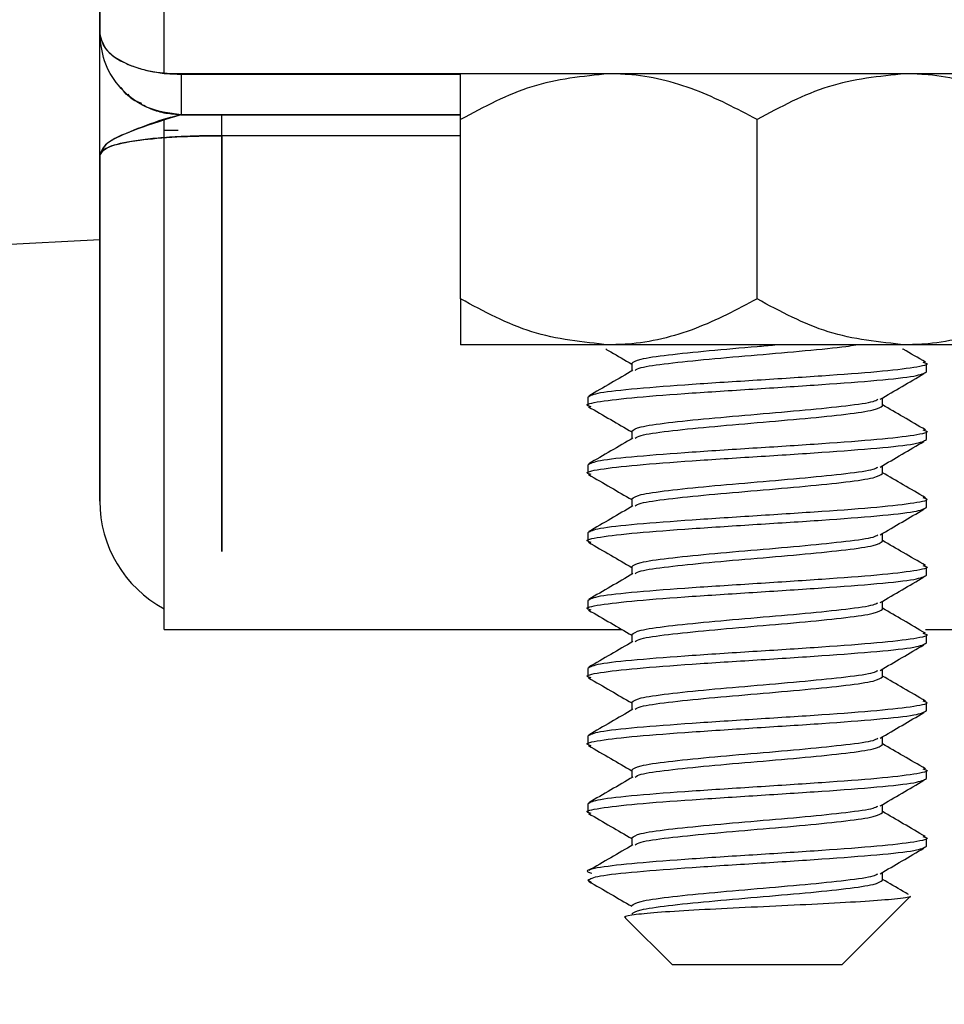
# Model space of a CAD drawing. Header units: inches. Extents: x 0.6 to 33.8, y 0 to 21.7.
# Tile 24 of 204: x 10.502 to 10.673, y 9.969 to 10.151. Entities that reach past the tile are written whole.
import ezdxf

# ---------------------------------------------------------------- set-up
doc = ezdxf.new("R2010")
doc.units = ezdxf.units.IN
doc.header["$MEASUREMENT"] = 0
doc.layers.add('FORMAT', color=7, linetype='Continuous')
doc.styles.add('SLDTEXTSTYLE3', font='TXT', dxfattribs={"width": 0.75})
doc.dimstyles.new('SLDDIMSTYLE0', dxfattribs={"dimtxt": 0.125, "dimasz": 0.13, "dimexe": 0, "dimexo": 0.0625, "dimgap": 0.03125, "dimtad": 0, "dimtih": 1, "dimtoh": 1, "dimdec": 1, "dimlfac": 4, "dimrnd": 1e-09, "dimzin": 12, "dimdsep": 46, "dimtxsty": 'SLDTEXTSTYLE3', "dimsah": 1, "dimcen": 0.09, "dimadec": 0, "dimazin": 3, "dimtfac": 1, "dimtdec": 1, "dimtofl": 0, "dimtmove": 0, "dimatfit": 3, "dimfxl": 0, "dimfrac": 2, "dimtolj": 1, "dimtzin": 12, "dimarcsym": 0})

# ---------------------------------------------------------------- blocks, each defined once
blk = doc.blocks.new('_D_1')
at = {"layer": 'FORMAT'}
for p, q in [((6.141746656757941, 17.34011023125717), (2.548179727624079, 17.34011023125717)), ((2.673179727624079, 17.34011023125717), (2.673179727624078, 11.07473321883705)), ((2.488457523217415, 11.04934259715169), (2.450371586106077, 11.04934259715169)), ((2.450371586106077, 11.04934259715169), (2.450371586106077, 10.85090509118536)), ((2.857901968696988, 11.04934259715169), (2.895987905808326, 11.04934259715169)), ((2.895987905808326, 11.04934259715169), (2.895987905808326, 10.85090509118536)), ((2.450371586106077, 10.85090509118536), (2.488457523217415, 10.85090509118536)), ((2.895987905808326, 10.85090509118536), (2.857901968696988, 10.85090509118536)), ((2.673179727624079, 4.398505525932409), (2.673179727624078, 10.66388253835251)), ((13.15451175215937, 4.398505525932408), (2.548179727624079, 4.398505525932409))]:
    blk.add_line(p, q, dxfattribs=at)
for points in [[(2.673179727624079, 17.34011023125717), (2.653179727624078, 17.21011023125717), (2.693179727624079, 17.21011023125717)], [(2.673179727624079, 4.398505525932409), (2.693179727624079, 4.528505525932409), (2.653179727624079, 4.528505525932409)]]:
    blk.add_solid(points, dxfattribs=at)
at = {"layer": 'FORMAT', "char_height": 0.125, "attachment_point": 1, "style": 'SLDTEXTSTYLE3'}
for s, insert in [('1315', (2.488457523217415, 11.0120385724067)), ('51.8', (2.511547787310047, 10.82501599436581))]:
    blk.add_mtext(s, dxfattribs=dict(at, insert=insert))

msp = doc.modelspace()

# ---------------------------------------------------------------- linework, layer by layer
at = {"color": 7, "linetype": 'Continuous'}
for p, q in [((10.51701926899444, 10.28090920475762), (10.51701926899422, 10.14840920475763)), ((10.51701926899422, 10.14840920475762), (10.51701926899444, 10.28090920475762)), ((10.52889426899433, 10.14098360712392), (10.52889426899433, 10.15348360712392)), ((10.74764426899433, 10.14098360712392), (10.52889426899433, 10.14098360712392)), ((10.53201926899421, 10.1409092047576), (10.53201926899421, 10.14098360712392)), ((10.53201926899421, 10.14098360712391), (10.53201926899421, 10.1409092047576)), ((10.53201926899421, 10.1409092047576), (10.5320192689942, 10.1334092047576)), ((10.58358176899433, 10.14090920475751), (10.53201926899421, 10.1409092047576)), ((10.53201926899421, 10.1409092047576), (10.58358176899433, 10.14090920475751)), ((10.52889426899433, 10.13055560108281), (10.52889426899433, 10.13241194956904)), ((10.5395192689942, 10.13340920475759), (10.53201926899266, 10.1334092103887)), ((10.58358176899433, 10.13340920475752), (10.5320192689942, 10.1334092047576)), ((10.5320192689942, 10.1334092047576), (10.58358176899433, 10.13340920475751)), ((10.53951926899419, 10.12955646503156), (10.5395192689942, 10.13340920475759)), ((10.58358176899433, 10.09944379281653), (10.58358176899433, 10.1325234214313)), ((10.63826926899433, 10.09944379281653), (10.63826926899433, 10.1325234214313)), ((10.52889426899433, 10.03849586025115), (10.52889426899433, 10.13055560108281)), ((10.52889426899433, 10.13055560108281), (10.53151330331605, 10.13055560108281)), ((10.58358176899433, 10.12955646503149), (10.53951926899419, 10.12955646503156)), ((10.53951926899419, 10.12955646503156), (10.53951926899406, 10.05284963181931)), ((10.58358176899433, 10.12955646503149), (10.53951926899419, 10.12955646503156)), ((10.53951926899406, 10.0528496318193), (10.53951926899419, 10.12955646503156)), ((10.51701926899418, 10.12590920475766), (10.51701926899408, 10.06215920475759)), ((10.48749170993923, 10.10885211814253), (10.51701926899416, 10.11039959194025)), ((10.61092551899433, 10.09098360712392), (10.58358176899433, 10.09098360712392)), ((10.66561301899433, 10.09098360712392), (10.61092551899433, 10.09098360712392)), ((10.69295676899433, 10.09098360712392), (10.66561301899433, 10.09098360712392)), ((10.61513825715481, 10.08757061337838), (10.61513825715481, 10.08614721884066)), ((10.66951926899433, 10.08600811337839), (10.66951926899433, 10.08757061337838)), ((10.60701926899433, 10.08132061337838), (10.60701926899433, 10.07975811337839)), ((10.66140028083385, 10.07975811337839), (10.66140028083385, 10.08119903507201)), ((10.61513825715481, 10.07507061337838), (10.61513825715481, 10.07364721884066)), ((10.66951926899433, 10.07350811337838), (10.66951926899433, 10.07507061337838)), ((10.60701926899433, 10.06882061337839), (10.60701926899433, 10.06725811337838)), ((10.66140028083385, 10.06725811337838), (10.66140028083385, 10.06869903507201)), ((10.61513825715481, 10.06257061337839), (10.61513825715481, 10.06114721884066)), ((10.66951926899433, 10.06100811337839), (10.66951926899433, 10.06257061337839)), ((10.60701926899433, 10.05632061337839), (10.60701926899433, 10.05475811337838)), ((10.66140028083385, 10.05475811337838), (10.66140028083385, 10.05619903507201)), ((10.61513825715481, 10.05007061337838), (10.61513825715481, 10.04864721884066)), ((10.66951926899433, 10.04850811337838), (10.66951926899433, 10.05007061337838)), ((10.60701926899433, 10.04382061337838), (10.60701926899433, 10.04225811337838)), ((10.66140028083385, 10.04225811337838), (10.66140028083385, 10.04369903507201)), ((10.52889426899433, 10.03849586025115), (10.61331180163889, 10.03849586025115)), ((10.66930143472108, 10.03849586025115), (10.74764426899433, 10.03849586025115)), ((10.61513825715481, 10.03757061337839), (10.61513825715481, 10.03614721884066)), ((10.66951926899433, 10.03600811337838), (10.66951926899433, 10.03757061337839)), ((10.60701926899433, 10.03132061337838), (10.60701926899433, 10.02975811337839)), ((10.66140028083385, 10.02975811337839), (10.66140028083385, 10.03119903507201)), ((10.61513825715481, 10.02507061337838), (10.61513825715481, 10.02364721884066)), ((10.66951926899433, 10.02350811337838), (10.66951926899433, 10.02507061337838)), ((10.60701926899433, 10.01882061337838), (10.60701926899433, 10.01725811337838)), ((10.66140028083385, 10.01725811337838), (10.66140028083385, 10.01869903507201)), ((10.61513825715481, 10.01257061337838), (10.61513825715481, 10.01114721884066)), ((10.66951926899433, 10.01100811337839), (10.66951926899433, 10.01257061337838)), ((10.60701926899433, 10.00632061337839), (10.60701926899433, 10.00475811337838)), ((10.66140028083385, 10.00475811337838), (10.66140028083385, 10.00619903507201)), ((10.61513825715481, 10.00007061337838), (10.61513825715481, 9.998647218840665)), ((10.66951926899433, 9.998508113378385), (10.66951926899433, 10.00007061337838)), ((10.66140028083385, 9.992258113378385), (10.66140028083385, 9.993699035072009)), ((10.60771686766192, 9.991788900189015), (10.60701926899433, 9.992258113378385)), ((10.65389426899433, 9.976633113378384), (10.66648784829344, 9.989226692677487)), ((10.61401222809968, 9.985265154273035), (10.62264426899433, 9.976633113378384)), ((10.63826926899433, 9.976633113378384), (10.62264426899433, 9.976633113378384)), ((10.65389426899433, 9.976633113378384), (10.63826926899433, 9.976633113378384))]:
    msp.add_line(p, q, dxfattribs=at)
msp.add_arc((10.53951926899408, 10.06215920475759), 0.02250000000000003, 179.9999999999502, 241.821357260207, dxfattribs=at)
for points, knots in [([(10.015818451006, 10.18340920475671), (10.01934404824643, 10.17772164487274), (10.05403775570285, 10.12175310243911), (10.12086191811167, 10.01687945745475), (10.22238761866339, 9.872889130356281), (10.33639632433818, 9.735776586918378), (10.4604591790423, 9.604673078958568), (10.59279146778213, 9.477992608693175), (10.71771056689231, 9.365569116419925), (10.817606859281, 9.277903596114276), (10.87135451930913, 9.23032826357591), (10.8907505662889, 9.213159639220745)], [0, 0, 0, 0, 0.01528635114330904, 0.1504256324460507, 0.2850071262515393, 0.4184212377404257, 0.5575859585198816, 0.69681752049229, 0.8362366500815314, 0.9409023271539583, 1, 1, 1, 1]), ([(10.5320192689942, 10.1334092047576), (10.52980544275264, 10.13370344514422), (10.52528875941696, 10.13430375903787), (10.52040201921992, 10.13837996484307), (10.5175461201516, 10.14327991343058), (10.51719617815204, 10.14668686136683), (10.51701926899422, 10.14840920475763)], [0, 0, 0, 0, 0.2653977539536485, 0.5414686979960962, 0.7681947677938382, 1, 1, 1, 1]), ([(10.51701926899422, 10.14840920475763), (10.51729830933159, 10.14731576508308), (10.51784691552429, 10.14516601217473), (10.52177836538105, 10.14268681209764), (10.52676374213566, 10.14118074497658), (10.53028299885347, 10.14099891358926), (10.53201926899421, 10.1409092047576)], [0, 0, 0, 0, 0.2935361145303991, 0.5771055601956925, 0.7913596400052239, 1, 1, 1, 1]), ([(10.51701926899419, 10.12590920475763), (10.5170192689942, 10.13171700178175), (10.51701926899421, 10.13980703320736), (10.51701926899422, 10.14736959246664), (10.51701926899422, 10.14806259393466), (10.51701926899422, 10.14840920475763)], [0, 0, 0, 0, 0.5598569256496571, 0.7798585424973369, 1, 1, 1, 1]), ([(10.51701926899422, 10.14840920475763), (10.51722155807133, 10.14747165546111), (10.51763685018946, 10.14554690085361), (10.52051851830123, 10.14340621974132), (10.52371579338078, 10.14210004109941), (10.52639449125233, 10.14140804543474), (10.52918554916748, 10.14098727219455), (10.53108113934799, 10.1409350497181), (10.53201926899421, 10.1409092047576)], [0, 0, 0, 0, 0.2517259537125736, 0.5167842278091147, 0.6485134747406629, 0.7718251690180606, 0.887076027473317, 1, 1, 1, 1]), ([(10.51701926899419, 10.12590918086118), (10.5170192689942, 10.13123480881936), (10.51701926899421, 10.1387905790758), (10.51701926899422, 10.14383908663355), (10.51701926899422, 10.14532919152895)], [0, 0, 0, 0, 0.7048424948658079, 1, 1, 1, 1]), ([(10.53201926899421, 10.1409092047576), (10.53201926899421, 10.13980745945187), (10.5320192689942, 10.13760800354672), (10.5320192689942, 10.13514732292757), (10.5320192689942, 10.13368798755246), (10.5320192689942, 10.13350211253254), (10.5320192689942, 10.1334092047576)], [0, 0, 0, 0, 0.2801398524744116, 0.5592538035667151, 0.7796974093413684, 1, 1, 1, 1]), ([(10.61092551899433, 10.14098360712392), (10.60611468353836, 10.14049447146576), (10.596569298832, 10.13952395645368), (10.58788781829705, 10.13484446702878), (10.58358176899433, 10.1325234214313)], [0, 0, 0, 0, 0.5039959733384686, 1, 1, 1, 1]), ([(10.58358176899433, 10.1325234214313), (10.58358176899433, 10.13336813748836), (10.58358176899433, 10.13776371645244), (10.58358176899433, 10.14084693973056), (10.58358176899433, 10.1409724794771), (10.58358176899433, 10.14098360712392)], [0, 0, 0, 0, 0.1781750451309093, 0.927154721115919, 1, 1, 1, 1]), ([(10.63826926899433, 10.1325234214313), (10.6345253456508, 10.13449963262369), (10.62690949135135, 10.13851962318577), (10.61746737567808, 10.14080936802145), (10.61207071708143, 10.14095310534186), (10.61092551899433, 10.14098360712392)], [0, 0, 0, 0, 0.432382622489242, 0.8795487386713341, 1, 1, 1, 1]), ([(10.66561301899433, 10.14098360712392), (10.66080218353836, 10.14049447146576), (10.65125679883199, 10.13952395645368), (10.64257531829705, 10.13484446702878), (10.63826926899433, 10.1325234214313)], [0, 0, 0, 0, 0.5039959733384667, 1, 1, 1, 1]), ([(10.69295676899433, 10.1325234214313), (10.6892128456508, 10.13449963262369), (10.68159699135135, 10.13851962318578), (10.67215487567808, 10.14080936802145), (10.66675821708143, 10.14095310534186), (10.66561301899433, 10.14098360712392)], [0, 0, 0, 0, 0.4323826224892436, 0.879548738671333, 0.9999999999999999, 0.9999999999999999, 0.9999999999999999, 0.9999999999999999]), ([(10.5320192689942, 10.1334092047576), (10.53108227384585, 10.13346104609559), (10.52918886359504, 10.13356580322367), (10.52638090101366, 10.13439977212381), (10.52377294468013, 10.13582163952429), (10.52179003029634, 10.13714512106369), (10.52113002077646, 10.1382190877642), (10.52099815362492, 10.13843366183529)], [0, 0, 0, 0, 0.2187857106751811, 0.4421059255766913, 0.6810100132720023, 0.9362671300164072, 1, 1, 1, 1]), ([(10.5221794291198, 10.13720993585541), (10.52226815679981, 10.13708746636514), (10.52287628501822, 10.13624807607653), (10.52388608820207, 10.13586992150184), (10.52474855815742, 10.13554694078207)], [0, 0, 0, 0, 0.1459029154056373, 0.9999999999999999, 0.9999999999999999, 0.9999999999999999, 0.9999999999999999]), ([(10.94093739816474, 9.255151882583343), (10.92013310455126, 9.273660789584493), (10.85148328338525, 9.334736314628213), (10.73415989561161, 9.437387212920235), (10.60354945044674, 9.55672387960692), (10.48804146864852, 9.669749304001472), (10.38795166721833, 9.77640432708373), (10.293562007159, 9.88811551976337), (10.20691596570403, 10.0063802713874), (10.1517251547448, 10.08906265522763), (10.12475769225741, 10.13210556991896), (10.12394093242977, 10.1334092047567)], [0, 0, 0, 0, 0.06926522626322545, 0.228560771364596, 0.3876808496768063, 0.509168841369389, 0.6304745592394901, 0.7516127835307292, 0.8733051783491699, 0.9961628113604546, 0.9999999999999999, 0.9999999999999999, 0.9999999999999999, 0.9999999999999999]), ([(10.53201926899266, 10.1334092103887), (10.52927389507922, 10.13256442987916), (10.52414262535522, 10.13098548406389), (10.51789622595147, 10.12834055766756), (10.5173171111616, 10.12673496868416), (10.51701926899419, 10.12590920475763)], [0, 0, 0, 0, 0.3585107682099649, 0.6700782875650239, 1, 1, 1, 1]), ([(10.5320192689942, 10.1334092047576), (10.53094796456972, 10.13314065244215), (10.52806760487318, 10.13241860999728), (10.52204800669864, 10.13010658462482), (10.5177822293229, 10.12812464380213), (10.51727580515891, 10.12665411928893), (10.51701926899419, 10.12590920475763)], [0, 0, 0, 0, 0.1590602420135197, 0.4276568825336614, 0.7100716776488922, 1, 1, 1, 1]), ([(10.53951926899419, 10.12955646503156), (10.53951926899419, 10.13017094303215), (10.53951926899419, 10.13139980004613), (10.5395192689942, 10.13298925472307), (10.5395192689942, 10.13325010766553), (10.5395192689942, 10.13340920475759)], [0, 0, 0, 0, 0.280654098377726, 0.5612629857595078, 1, 1, 1, 1]), ([(10.53951926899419, 10.12955646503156), (10.53794872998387, 10.12954337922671), (10.53477592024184, 10.12951694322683), (10.53025649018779, 10.1293043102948), (10.52615818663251, 10.12896974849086), (10.5216109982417, 10.12836575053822), (10.51777096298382, 10.12736373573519), (10.51727285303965, 10.12639989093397), (10.51701926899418, 10.12590920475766)], [0, 0, 0, 0, 0.1153160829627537, 0.2329620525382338, 0.3551302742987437, 0.483512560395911, 0.7370601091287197, 1, 1, 1, 1]), ([(10.51701926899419, 10.12590920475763), (10.51733543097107, 10.12645706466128), (10.51795489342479, 10.12753049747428), (10.52327315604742, 10.12869946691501), (10.53089867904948, 10.12942360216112), (10.53666897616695, 10.12951253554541), (10.53951926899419, 10.12955646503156)], [0, 0, 0, 0, 0.294582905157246, 0.5771821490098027, 0.7911451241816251, 1, 1, 1, 1]), ([(10.51701926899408, 10.06215982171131), (10.51701926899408, 10.0629637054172), (10.51701926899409, 10.06459479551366), (10.51701926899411, 10.07787764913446), (10.51701926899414, 10.09800991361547), (10.51701926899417, 10.11669803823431), (10.51701926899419, 10.12590918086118)], [0, 0, 0, 0, 0.2464163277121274, 0.4999818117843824, 0.7535472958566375, 0.9999999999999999, 0.9999999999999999, 0.9999999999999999, 0.9999999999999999]), ([(10.61092551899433, 10.09098360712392), (10.60611468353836, 10.09147274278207), (10.596569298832, 10.09244325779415), (10.58788781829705, 10.09712274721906), (10.58358176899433, 10.09944379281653)], [0, 0, 0, 0, 0.5039959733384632, 1, 1, 1, 1]), ([(10.58358176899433, 10.09944379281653), (10.58358176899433, 10.09859907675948), (10.58358176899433, 10.0942034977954), (10.58358176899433, 10.09112027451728), (10.58358176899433, 10.09099473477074), (10.58358176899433, 10.09098360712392)], [0, 0, 0, 0, 0.1781750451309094, 0.9271547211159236, 1, 1, 1, 1]), ([(10.63826926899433, 10.09944379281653), (10.6345253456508, 10.09746758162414), (10.62690949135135, 10.09344759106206), (10.61746737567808, 10.09115784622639), (10.61207071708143, 10.09101410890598), (10.61092551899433, 10.09098360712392)], [0, 0, 0, 0, 0.4323826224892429, 0.8795487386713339, 1, 1, 1, 1]), ([(10.66561301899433, 10.09098360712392), (10.66080218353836, 10.09147274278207), (10.65125679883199, 10.09244325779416), (10.64257531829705, 10.09712274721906), (10.63826926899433, 10.09944379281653)], [0, 0, 0, 0, 0.5039959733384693, 0.9999999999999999, 0.9999999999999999, 0.9999999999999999, 0.9999999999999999]), ([(10.69295676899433, 10.09944379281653), (10.6892128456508, 10.09746758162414), (10.68159699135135, 10.09344759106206), (10.67215487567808, 10.09115784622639), (10.66675821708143, 10.09101410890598), (10.66561301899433, 10.09098360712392)], [0, 0, 0, 0, 0.4323826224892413, 0.8795487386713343, 1, 1, 1, 1]), ([(10.61513825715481, 10.08757061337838), (10.61548537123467, 10.08783103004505), (10.61617959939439, 10.08835186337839), (10.62153734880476, 10.08913311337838), (10.62915004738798, 10.08991436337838), (10.63642719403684, 10.09053119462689), (10.64044907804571, 10.09088760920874), (10.64153234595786, 10.09098360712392)], [0, 0, 0, 0, 0.2289046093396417, 0.4578092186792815, 0.6867138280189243, 0.9156184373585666, 1, 1, 1, 1]), ([(10.61574522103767, 10.08627742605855), (10.61600371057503, 10.08644807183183), (10.61665667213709, 10.08687913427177), (10.62157647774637, 10.08757061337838), (10.62915516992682, 10.08835186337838), (10.6383073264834, 10.08913311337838), (10.64723113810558, 10.08991436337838), (10.65375571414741, 10.09053119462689), (10.65589700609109, 10.09088760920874), (10.65647374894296, 10.09098360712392)], [0, 0, 0, 0, 0.1087797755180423, 0.2747848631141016, 0.4407899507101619, 0.6067950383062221, 0.7728001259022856, 0.9388052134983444, 1, 1, 1, 1]), ([(10.61033860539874, 10.09022698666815), (10.61064989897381, 10.09004604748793), (10.61224999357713, 10.08911599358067), (10.61384973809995, 10.08818309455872), (10.61513825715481, 10.08743168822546)], [0, 0, 0, 0, 0.1945469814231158, 1, 1, 1, 1]), ([(10.66932384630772, 10.08778610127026), (10.66795305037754, 10.0885816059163), (10.66653966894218, 10.08940182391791), (10.66512631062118, 10.09022543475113), (10.66508372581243, 10.09025025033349)], [0, 0, 0, 0, 0.9698697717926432, 1, 1, 1, 1]), ([(10.66882403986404, 10.08779894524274), (10.66910234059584, 10.08772283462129), (10.67033286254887, 10.08738630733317), (10.66767191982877, 10.08678936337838), (10.66100092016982, 10.08600811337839), (10.65052253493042, 10.08522686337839), (10.63827769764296, 10.08444561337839), (10.62598228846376, 10.08366436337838), (10.61565561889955, 10.08288311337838), (10.60842832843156, 10.08210186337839), (10.60748895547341, 10.08158103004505), (10.60701926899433, 10.08132061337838)], [0, 0, 0, 0, 0.03524547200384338, 0.1558397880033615, 0.2764341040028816, 0.3970284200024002, 0.5176227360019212, 0.638217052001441, 0.7588113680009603, 0.8794056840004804, 1, 1, 1, 1]), ([(10.60763680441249, 10.0795552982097), (10.60739316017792, 10.07962290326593), (10.60621099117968, 10.07995092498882), (10.60887933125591, 10.08053936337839), (10.61553421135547, 10.08132061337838), (10.62601691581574, 10.08210186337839), (10.63826059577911, 10.08288311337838), (10.65055631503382, 10.08366436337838), (10.66088290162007, 10.08444561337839), (10.66811021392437, 10.08522686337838), (10.66904958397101, 10.08574769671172), (10.66951926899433, 10.08600811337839)], [0, 0, 0, 0, 0.03143049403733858, 0.1525016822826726, 0.2735728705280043, 0.3946440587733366, 0.5157152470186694, 0.6367864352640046, 0.757857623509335, 0.8789288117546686, 1, 1, 1, 1]), ([(10.61536936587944, 10.08628187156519), (10.61400952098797, 10.08548910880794), (10.61128794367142, 10.08390248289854), (10.6085628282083, 10.08231938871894), (10.60719932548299, 10.0815272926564)], [0, 0, 0, 0, 0.4996532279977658, 1, 1, 1, 1]), ([(10.66094878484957, 10.08093452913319), (10.66229445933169, 10.08172355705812), (10.66498666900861, 10.08330211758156), (10.66768995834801, 10.0848790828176), (10.66904203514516, 10.08566781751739)], [0, 0, 0, 0, 0.4998401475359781, 1, 1, 1, 1]), ([(10.61513825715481, 10.07507061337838), (10.61548598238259, 10.07533103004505), (10.61618143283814, 10.07585186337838), (10.62153001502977, 10.07663311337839), (10.62917754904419, 10.07741436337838), (10.63826427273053, 10.07819561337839), (10.6473809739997, 10.07897686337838), (10.65493857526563, 10.07975811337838), (10.65967836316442, 10.08041023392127), (10.66031411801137, 10.08080193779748), (10.66052720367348, 10.08093322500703)], [0, 0, 0, 0, 0.1332597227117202, 0.2665194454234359, 0.3997791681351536, 0.5330388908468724, 0.6662986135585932, 0.7995583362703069, 0.9328180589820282, 0.9999999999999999, 0.9999999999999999, 0.9999999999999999, 0.9999999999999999]), ([(10.61574522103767, 10.07377742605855), (10.6160038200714, 10.07394807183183), (10.61665705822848, 10.07437913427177), (10.62157394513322, 10.07507061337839), (10.6291645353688, 10.07585186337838), (10.63827239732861, 10.07663311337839), (10.64736148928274, 10.07741436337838), (10.65500838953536, 10.07819561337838), (10.66035713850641, 10.07897686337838), (10.66105256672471, 10.07949769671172), (10.66140028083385, 10.07975811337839)], [0, 0, 0, 0, 0.08559840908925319, 0.2162272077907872, 0.3468560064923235, 0.4774848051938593, 0.6081136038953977, 0.738742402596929, 0.8693712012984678, 1, 1, 1, 1]), ([(10.66932384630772, 10.07528610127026), (10.66795305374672, 10.07608210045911), (10.66531184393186, 10.0776158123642), (10.66267067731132, 10.07915586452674), (10.66140028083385, 10.07989662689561)], [0, 0, 0, 0, 0.5190017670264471, 1, 1, 1, 1]), ([(10.60717366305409, 10.07956699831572), (10.60853998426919, 10.07877310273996), (10.61119513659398, 10.07723033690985), (10.61384970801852, 10.07568285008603), (10.61513825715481, 10.07493168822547)], [0, 0, 0, 0, 0.5145924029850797, 0.9999999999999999, 0.9999999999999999, 0.9999999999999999, 0.9999999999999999]), ([(10.66882403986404, 10.07529894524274), (10.66910234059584, 10.07522283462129), (10.67033286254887, 10.07488630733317), (10.66767191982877, 10.07428936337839), (10.66100092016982, 10.07350811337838), (10.65052253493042, 10.07272686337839), (10.63827769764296, 10.07194561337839), (10.62598228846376, 10.07116436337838), (10.61565561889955, 10.07038311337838), (10.60842832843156, 10.06960186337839), (10.60748895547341, 10.06908103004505), (10.60701926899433, 10.06882061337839)], [0, 0, 0, 0, 0.03524547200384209, 0.1558397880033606, 0.2764341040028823, 0.3970284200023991, 0.5176227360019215, 0.6382170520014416, 0.7588113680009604, 0.879405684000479, 1, 1, 1, 1]), ([(10.60763680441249, 10.0670552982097), (10.60739316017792, 10.06712290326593), (10.60621099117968, 10.06745092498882), (10.60887933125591, 10.06803936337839), (10.61553421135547, 10.06882061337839), (10.62601691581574, 10.06960186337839), (10.63826059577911, 10.07038311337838), (10.65055631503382, 10.07116436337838), (10.66088290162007, 10.07194561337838), (10.66811021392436, 10.07272686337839), (10.66904958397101, 10.07324769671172), (10.66951926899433, 10.07350811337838)], [0, 0, 0, 0, 0.03143049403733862, 0.1525016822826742, 0.2735728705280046, 0.3946440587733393, 0.5157152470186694, 0.6367864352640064, 0.757857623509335, 0.8789288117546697, 1, 1, 1, 1]), ([(10.61536936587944, 10.07378187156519), (10.61400952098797, 10.07298910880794), (10.61128794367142, 10.07140248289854), (10.6085628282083, 10.06981938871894), (10.60719932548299, 10.0690272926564)], [0, 0, 0, 0, 0.4996532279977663, 1, 1, 1, 1]), ([(10.66094878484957, 10.06843452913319), (10.66229445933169, 10.06922355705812), (10.66498666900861, 10.07080211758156), (10.66768995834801, 10.0723790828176), (10.66904203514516, 10.0731678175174)], [0, 0, 0, 0, 0.4998401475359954, 1, 1, 1, 1]), ([(10.60717366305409, 10.06706699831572), (10.60853998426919, 10.06627310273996), (10.61119513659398, 10.06473033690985), (10.61384970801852, 10.06318285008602), (10.61513825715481, 10.06243168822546)], [0, 0, 0, 0, 0.5145924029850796, 1, 1, 1, 1]), ([(10.61513825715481, 10.06257061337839), (10.61548598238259, 10.06283103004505), (10.61618143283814, 10.06335186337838), (10.62153001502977, 10.06413311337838), (10.62917754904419, 10.06491436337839), (10.63826427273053, 10.06569561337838), (10.6473809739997, 10.06647686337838), (10.65493857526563, 10.06725811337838), (10.65967836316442, 10.06791023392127), (10.66031411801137, 10.06830193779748), (10.66052720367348, 10.06843322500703)], [0, 0, 0, 0, 0.1332597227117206, 0.266519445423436, 0.3997791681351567, 0.5330388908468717, 0.6662986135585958, 0.7995583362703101, 0.9328180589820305, 1, 1, 1, 1]), ([(10.61574522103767, 10.06127742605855), (10.6160038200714, 10.06144807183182), (10.61665705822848, 10.06187913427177), (10.62157394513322, 10.06257061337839), (10.6291645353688, 10.06335186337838), (10.63827239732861, 10.06413311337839), (10.64736148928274, 10.06491436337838), (10.65500838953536, 10.06569561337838), (10.66035713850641, 10.06647686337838), (10.66105256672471, 10.06699769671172), (10.66140028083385, 10.06725811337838)], [0, 0, 0, 0, 0.08559840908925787, 0.2162272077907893, 0.3468560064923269, 0.4774848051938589, 0.6081136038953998, 0.7387424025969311, 0.8693712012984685, 1, 1, 1, 1]), ([(10.66932384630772, 10.06278610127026), (10.66795305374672, 10.06358210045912), (10.66531184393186, 10.0651158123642), (10.66267067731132, 10.06665586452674), (10.66140028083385, 10.06739662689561)], [0, 0, 0, 0, 0.5190017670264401, 1, 1, 1, 1]), ([(10.66882403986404, 10.06279894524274), (10.66910234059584, 10.06272283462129), (10.67033286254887, 10.06238630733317), (10.66767191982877, 10.06178936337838), (10.66100092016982, 10.06100811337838), (10.65052253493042, 10.06022686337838), (10.63827769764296, 10.05944561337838), (10.62598228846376, 10.05866436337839), (10.61565561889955, 10.05788311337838), (10.60842832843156, 10.05710186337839), (10.60748895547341, 10.05658103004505), (10.60701926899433, 10.05632061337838)], [0, 0, 0, 0, 0.03524547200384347, 0.1558397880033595, 0.2764341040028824, 0.3970284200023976, 0.5176227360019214, 0.6382170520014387, 0.7588113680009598, 0.8794056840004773, 0.9999999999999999, 0.9999999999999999, 0.9999999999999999, 0.9999999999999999]), ([(10.60763680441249, 10.0545552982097), (10.60739316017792, 10.05462290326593), (10.60621099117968, 10.05495092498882), (10.60887933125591, 10.05553936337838), (10.61553421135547, 10.05632061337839), (10.62601691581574, 10.05710186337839), (10.63826059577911, 10.05788311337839), (10.65055631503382, 10.05866436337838), (10.66088290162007, 10.05944561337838), (10.66811021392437, 10.06022686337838), (10.66904958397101, 10.06074769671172), (10.66951926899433, 10.06100811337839)], [0, 0, 0, 0, 0.03143049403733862, 0.1525016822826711, 0.2735728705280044, 0.3946440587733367, 0.5157152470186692, 0.6367864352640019, 0.7578576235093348, 0.8789288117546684, 1, 1, 1, 1]), ([(10.61536936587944, 10.06128187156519), (10.61400952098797, 10.06048910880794), (10.61128794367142, 10.05890248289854), (10.6085628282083, 10.05731938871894), (10.60719932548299, 10.0565272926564)], [0, 0, 0, 0, 0.4996532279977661, 1, 1, 1, 1]), ([(10.66094878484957, 10.05593452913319), (10.66229445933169, 10.05672355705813), (10.66498666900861, 10.05830211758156), (10.66768995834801, 10.0598790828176), (10.66904203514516, 10.0606678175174)], [0, 0, 0, 0, 0.499840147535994, 1, 1, 1, 1]), ([(10.60717366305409, 10.05456699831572), (10.60853998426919, 10.05377310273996), (10.61119513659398, 10.05223033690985), (10.61384970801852, 10.05068285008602), (10.61513825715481, 10.04993168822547)], [0, 0, 0, 0, 0.5145924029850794, 0.9999999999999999, 0.9999999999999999, 0.9999999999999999, 0.9999999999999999]), ([(10.61513825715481, 10.05007061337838), (10.61548598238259, 10.05033103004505), (10.61618143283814, 10.05085186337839), (10.62153001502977, 10.05163311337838), (10.62917754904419, 10.05241436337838), (10.63826427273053, 10.05319561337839), (10.6473809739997, 10.05397686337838), (10.65493857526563, 10.05475811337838), (10.65967836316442, 10.05541023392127), (10.66031411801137, 10.05580193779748), (10.66052720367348, 10.05593322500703)], [0, 0, 0, 0, 0.1332597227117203, 0.2665194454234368, 0.3997791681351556, 0.5330388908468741, 0.6662986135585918, 0.7995583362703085, 0.9328180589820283, 1, 1, 1, 1]), ([(10.61574522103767, 10.04877742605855), (10.6160038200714, 10.04894807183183), (10.61665705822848, 10.04937913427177), (10.62157394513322, 10.05007061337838), (10.6291645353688, 10.05085186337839), (10.63827239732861, 10.05163311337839), (10.64736148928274, 10.05241436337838), (10.65500838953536, 10.05319561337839), (10.66035713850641, 10.05397686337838), (10.66105256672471, 10.05449769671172), (10.66140028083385, 10.05475811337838)], [0, 0, 0, 0, 0.08559840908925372, 0.2162272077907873, 0.3468560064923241, 0.4774848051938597, 0.6081136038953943, 0.7387424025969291, 0.8693712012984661, 1, 1, 1, 1]), ([(10.66932384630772, 10.05028610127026), (10.66795305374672, 10.05108210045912), (10.66531184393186, 10.0526158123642), (10.66267067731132, 10.05415586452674), (10.66140028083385, 10.05489662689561)], [0, 0, 0, 0, 0.5190017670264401, 1, 1, 1, 1]), ([(10.66882403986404, 10.05029894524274), (10.66910234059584, 10.05022283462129), (10.67033286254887, 10.04988630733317), (10.66767191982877, 10.04928936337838), (10.66100092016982, 10.04850811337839), (10.65052253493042, 10.04772686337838), (10.63827769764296, 10.04694561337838), (10.62598228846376, 10.04616436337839), (10.61565561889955, 10.04538311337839), (10.60842832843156, 10.04460186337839), (10.60748895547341, 10.04408103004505), (10.60701926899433, 10.04382061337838)], [0, 0, 0, 0, 0.03524547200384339, 0.1558397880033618, 0.2764341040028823, 0.397028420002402, 0.5176227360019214, 0.6382170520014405, 0.7588113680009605, 0.879405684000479, 0.9999999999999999, 0.9999999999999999, 0.9999999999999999, 0.9999999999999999]), ([(10.60763680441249, 10.0420552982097), (10.60739316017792, 10.04212290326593), (10.60621099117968, 10.04245092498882), (10.60887933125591, 10.04303936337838), (10.61553421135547, 10.04382061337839), (10.62601691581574, 10.04460186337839), (10.63826059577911, 10.04538311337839), (10.65055631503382, 10.04616436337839), (10.66088290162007, 10.04694561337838), (10.66811021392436, 10.04772686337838), (10.66904958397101, 10.04824769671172), (10.66951926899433, 10.04850811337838)], [0, 0, 0, 0, 0.03143049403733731, 0.1525016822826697, 0.2735728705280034, 0.3946440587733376, 0.5157152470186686, 0.6367864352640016, 0.7578576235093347, 0.8789288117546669, 1, 1, 1, 1]), ([(10.61536936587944, 10.04878187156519), (10.61400952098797, 10.04798910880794), (10.61128794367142, 10.04640248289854), (10.6085628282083, 10.04481938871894), (10.60719932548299, 10.0440272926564)], [0, 0, 0, 0, 0.4996532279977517, 0.9999999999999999, 0.9999999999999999, 0.9999999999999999, 0.9999999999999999]), ([(10.66094878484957, 10.04343452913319), (10.66229445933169, 10.04422355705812), (10.66498666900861, 10.04580211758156), (10.66768995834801, 10.0473790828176), (10.66904203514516, 10.0481678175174)], [0, 0, 0, 0, 0.4998401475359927, 1, 1, 1, 1]), ([(10.61513825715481, 10.03757061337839), (10.61548598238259, 10.03783103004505), (10.61618143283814, 10.03835186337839), (10.62153001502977, 10.03913311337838), (10.62917754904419, 10.03991436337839), (10.63826427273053, 10.04069561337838), (10.6473809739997, 10.04147686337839), (10.65493857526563, 10.04225811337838), (10.65967836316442, 10.04291023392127), (10.66031411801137, 10.04330193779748), (10.66052720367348, 10.04343322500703)], [0, 0, 0, 0, 0.1332597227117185, 0.266519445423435, 0.3997791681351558, 0.5330388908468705, 0.6662986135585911, 0.7995583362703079, 0.9328180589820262, 1, 1, 1, 1]), ([(10.60717366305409, 10.04206699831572), (10.60853998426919, 10.04127310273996), (10.61119513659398, 10.03973033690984), (10.61384970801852, 10.03818285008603), (10.61513825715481, 10.03743168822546)], [0, 0, 0, 0, 0.5145924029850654, 1, 1, 1, 1]), ([(10.61574522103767, 10.03627742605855), (10.6160038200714, 10.03644807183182), (10.61665705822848, 10.03687913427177), (10.62157394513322, 10.03757061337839), (10.6291645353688, 10.03835186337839), (10.63827239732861, 10.03913311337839), (10.64736148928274, 10.03991436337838), (10.65500838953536, 10.04069561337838), (10.66035713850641, 10.04147686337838), (10.66105256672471, 10.04199769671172), (10.66140028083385, 10.04225811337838)], [0, 0, 0, 0, 0.0855984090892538, 0.2162272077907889, 0.3468560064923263, 0.477484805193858, 0.6081136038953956, 0.7387424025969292, 0.8693712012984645, 1, 1, 1, 1]), ([(10.66932384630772, 10.03778610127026), (10.66795305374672, 10.03858210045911), (10.66531184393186, 10.04011581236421), (10.66267067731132, 10.04165586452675), (10.66140028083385, 10.04239662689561)], [0, 0, 0, 0, 0.5190017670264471, 1, 1, 1, 1]), ([(10.66882403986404, 10.03779894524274), (10.66910234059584, 10.03772283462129), (10.67033286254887, 10.03738630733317), (10.66767191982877, 10.03678936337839), (10.66100092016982, 10.03600811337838), (10.65052253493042, 10.03522686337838), (10.63827769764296, 10.03444561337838), (10.62598228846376, 10.03366436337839), (10.61565561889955, 10.03288311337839), (10.60842832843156, 10.03210186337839), (10.60748895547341, 10.03158103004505), (10.60701926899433, 10.03132061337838)], [0, 0, 0, 0, 0.03524547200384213, 0.1558397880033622, 0.2764341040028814, 0.3970284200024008, 0.5176227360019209, 0.6382170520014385, 0.7588113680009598, 0.8794056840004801, 1, 1, 1, 1]), ([(10.61536936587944, 10.03628187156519), (10.61400952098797, 10.03548910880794), (10.61128794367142, 10.03390248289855), (10.6085628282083, 10.03231938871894), (10.60719932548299, 10.0315272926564)], [0, 0, 0, 0, 0.4996532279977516, 1, 1, 1, 1]), ([(10.60763680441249, 10.0295552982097), (10.60739316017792, 10.02962290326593), (10.60621099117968, 10.02995092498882), (10.60887933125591, 10.03053936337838), (10.61553421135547, 10.03132061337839), (10.62601691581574, 10.03210186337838), (10.63826059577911, 10.03288311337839), (10.65055631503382, 10.03366436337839), (10.66088290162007, 10.03444561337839), (10.66811021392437, 10.03522686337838), (10.66904958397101, 10.03574769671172), (10.66951926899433, 10.03600811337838)], [0, 0, 0, 0, 0.0314304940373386, 0.152501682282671, 0.2735728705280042, 0.3946440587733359, 0.515715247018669, 0.6367864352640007, 0.7578576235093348, 0.8789288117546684, 0.9999999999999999, 0.9999999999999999, 0.9999999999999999, 0.9999999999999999]), ([(10.66094878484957, 10.03093452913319), (10.66229445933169, 10.03172355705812), (10.66498666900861, 10.03330211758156), (10.66768995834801, 10.0348790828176), (10.66904203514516, 10.03566781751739)], [0, 0, 0, 0, 0.499840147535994, 1, 1, 1, 1]), ([(10.61513825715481, 10.02507061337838), (10.61548598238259, 10.02533103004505), (10.61618143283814, 10.02585186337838), (10.62153001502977, 10.02663311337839), (10.62917754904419, 10.02741436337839), (10.63826427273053, 10.02819561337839), (10.6473809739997, 10.02897686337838), (10.65493857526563, 10.02975811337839), (10.65967836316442, 10.03041023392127), (10.66031411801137, 10.03080193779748), (10.66052720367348, 10.03093322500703)], [0, 0, 0, 0, 0.1332597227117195, 0.2665194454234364, 0.3997791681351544, 0.533038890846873, 0.6662986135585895, 0.7995583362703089, 0.9328180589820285, 1, 1, 1, 1]), ([(10.60717366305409, 10.02956699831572), (10.60853998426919, 10.02877310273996), (10.61119513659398, 10.02723033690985), (10.61384970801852, 10.02568285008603), (10.61513825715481, 10.02493168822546)], [0, 0, 0, 0, 0.514592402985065, 1, 1, 1, 1]), ([(10.61574522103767, 10.02377742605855), (10.6160038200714, 10.02394807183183), (10.61665705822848, 10.02437913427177), (10.62157394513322, 10.02507061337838), (10.6291645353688, 10.02585186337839), (10.63827239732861, 10.02663311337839), (10.64736148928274, 10.02741436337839), (10.65500838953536, 10.02819561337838), (10.66035713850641, 10.02897686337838), (10.66105256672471, 10.02949769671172), (10.66140028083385, 10.02975811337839)], [0, 0, 0, 0, 0.08559840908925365, 0.2162272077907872, 0.346856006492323, 0.4774848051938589, 0.6081136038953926, 0.7387424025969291, 0.8693712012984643, 1, 1, 1, 1]), ([(10.66932384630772, 10.02528610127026), (10.66795305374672, 10.02608210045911), (10.66531184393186, 10.02761581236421), (10.66267067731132, 10.02915586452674), (10.66140028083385, 10.02989662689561)], [0, 0, 0, 0, 0.5190017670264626, 1, 1, 1, 1]), ([(10.66882403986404, 10.02529894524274), (10.66910234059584, 10.02522283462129), (10.67033286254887, 10.02488630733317), (10.66767191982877, 10.02428936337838), (10.66100092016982, 10.02350811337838), (10.65052253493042, 10.02272686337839), (10.63827769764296, 10.02194561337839), (10.62598228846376, 10.02116436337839), (10.61565561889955, 10.02038311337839), (10.60842832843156, 10.01960186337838), (10.60748895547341, 10.01908103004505), (10.60701926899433, 10.01882061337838)], [0, 0, 0, 0, 0.03524547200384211, 0.1558397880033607, 0.2764341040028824, 0.3970284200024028, 0.5176227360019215, 0.6382170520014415, 0.7588113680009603, 0.8794056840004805, 1, 1, 1, 1]), ([(10.60763680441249, 10.0170552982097), (10.60739316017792, 10.01712290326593), (10.60621099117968, 10.01745092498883), (10.60887933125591, 10.01803936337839), (10.61553421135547, 10.01882061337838), (10.62601691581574, 10.01960186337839), (10.63826059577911, 10.02038311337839), (10.65055631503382, 10.02116436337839), (10.66088290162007, 10.02194561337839), (10.66811021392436, 10.02272686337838), (10.66904958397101, 10.02324769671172), (10.66951926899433, 10.02350811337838)], [0, 0, 0, 0, 0.03143049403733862, 0.1525016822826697, 0.2735728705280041, 0.3946440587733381, 0.5157152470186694, 0.6367864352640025, 0.7578576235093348, 0.8789288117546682, 1, 1, 1, 1]), ([(10.61536936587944, 10.02378187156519), (10.61400952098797, 10.02298910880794), (10.61128794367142, 10.02140248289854), (10.6085628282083, 10.01981938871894), (10.60719932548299, 10.0190272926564)], [0, 0, 0, 0, 0.4996532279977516, 1, 1, 1, 1]), ([(10.66094878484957, 10.01843452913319), (10.66229445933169, 10.01922355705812), (10.66498666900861, 10.02080211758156), (10.66768995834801, 10.0223790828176), (10.66904203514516, 10.0231678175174)], [0, 0, 0, 0, 0.4998401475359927, 1, 1, 1, 1]), ([(10.61513825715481, 10.01257061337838), (10.61548598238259, 10.01283103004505), (10.61618143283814, 10.01335186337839), (10.62153001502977, 10.01413311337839), (10.62917754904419, 10.01491436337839), (10.63826427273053, 10.01569561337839), (10.6473809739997, 10.01647686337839), (10.65493857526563, 10.01725811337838), (10.65967836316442, 10.01791023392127), (10.66031411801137, 10.01830193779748), (10.66052720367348, 10.01843322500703)], [0, 0, 0, 0, 0.1332597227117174, 0.2665194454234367, 0.3997791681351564, 0.5330388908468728, 0.6662986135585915, 0.7995583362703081, 0.9328180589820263, 1, 1, 1, 1]), ([(10.60717366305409, 10.01706699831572), (10.60853998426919, 10.01627310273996), (10.61119513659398, 10.01473033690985), (10.61384970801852, 10.01318285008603), (10.61513825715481, 10.01243168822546)], [0, 0, 0, 0, 0.5145924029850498, 1, 1, 1, 1]), ([(10.61574522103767, 10.01127742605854), (10.6160038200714, 10.01144807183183), (10.61665705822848, 10.01187913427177), (10.62157394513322, 10.01257061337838), (10.6291645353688, 10.01335186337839), (10.63827239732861, 10.01413311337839), (10.64736148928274, 10.01491436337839), (10.65500838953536, 10.01569561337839), (10.66035713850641, 10.01647686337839), (10.66105256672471, 10.01699769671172), (10.66140028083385, 10.01725811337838)], [0, 0, 0, 0, 0.08559840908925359, 0.2162272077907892, 0.3468560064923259, 0.4774848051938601, 0.6081136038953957, 0.7387424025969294, 0.8693712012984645, 1, 1, 1, 1]), ([(10.66932384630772, 10.01278610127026), (10.66795305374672, 10.01358210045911), (10.66531184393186, 10.01511581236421), (10.66267067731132, 10.01665586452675), (10.66140028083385, 10.01739662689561)], [0, 0, 0, 0, 0.5190017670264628, 1, 1, 1, 1]), ([(10.66882403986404, 10.01279894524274), (10.66910234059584, 10.01272283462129), (10.67033286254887, 10.01238630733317), (10.66767191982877, 10.01178936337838), (10.66100092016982, 10.01100811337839), (10.65052253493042, 10.01022686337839), (10.63827769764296, 10.00944561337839), (10.62598228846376, 10.00866436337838), (10.61565561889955, 10.00788311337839), (10.60842832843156, 10.00710186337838), (10.60748895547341, 10.00658103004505), (10.60701926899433, 10.00632061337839)], [0, 0, 0, 0, 0.03524547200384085, 0.155839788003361, 0.2764341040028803, 0.3970284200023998, 0.5176227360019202, 0.638217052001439, 0.7588113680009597, 0.8794056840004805, 1, 1, 1, 1]), ([(10.60763680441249, 10.0045552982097), (10.60739316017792, 10.00462290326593), (10.60621099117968, 10.00495092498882), (10.60887933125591, 10.00553936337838), (10.61553421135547, 10.00632061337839), (10.62601691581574, 10.00710186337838), (10.63826059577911, 10.00788311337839), (10.65055631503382, 10.00866436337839), (10.66088290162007, 10.00944561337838), (10.66811021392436, 10.01022686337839), (10.66904958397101, 10.01074769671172), (10.66951926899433, 10.01100811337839)], [0, 0, 0, 0, 0.0314304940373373, 0.1525016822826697, 0.2735728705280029, 0.3946440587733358, 0.5157152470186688, 0.6367864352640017, 0.7578576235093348, 0.878928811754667, 1, 1, 1, 1]), ([(10.61536936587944, 10.01128187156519), (10.61400952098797, 10.01048910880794), (10.61128794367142, 10.00890248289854), (10.6085628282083, 10.00731938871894), (10.60719932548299, 10.0065272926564)], [0, 0, 0, 0, 0.4996532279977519, 1, 1, 1, 1]), ([(10.66094878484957, 10.00593452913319), (10.66229445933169, 10.00672355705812), (10.66498666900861, 10.00830211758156), (10.66768995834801, 10.0098790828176), (10.66904203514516, 10.0106678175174)], [0, 0, 0, 0, 0.4998401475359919, 1, 1, 1, 1]), ([(10.61513825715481, 10.00007061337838), (10.61548598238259, 10.00033103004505), (10.61618143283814, 10.00085186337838), (10.62153001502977, 10.00163311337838), (10.62917754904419, 10.00241436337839), (10.63826427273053, 10.00319561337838), (10.6473809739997, 10.00397686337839), (10.65493857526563, 10.00475811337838), (10.65967836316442, 10.00541023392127), (10.66031411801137, 10.00580193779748), (10.66052720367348, 10.00593322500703)], [0, 0, 0, 0, 0.1332597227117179, 0.2665194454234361, 0.3997791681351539, 0.533038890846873, 0.6662986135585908, 0.7995583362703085, 0.9328180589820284, 1, 1, 1, 1]), ([(10.60717366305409, 10.00456699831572), (10.60853998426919, 10.00377310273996), (10.61119513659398, 10.00223033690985), (10.61384970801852, 10.00068285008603), (10.61513825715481, 9.999931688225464)], [0, 0, 0, 0, 0.5145924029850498, 1, 1, 1, 1]), ([(10.61574522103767, 9.998777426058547), (10.6160038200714, 9.998948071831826), (10.61665705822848, 9.999379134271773), (10.62157394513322, 10.00007061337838), (10.6291645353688, 10.00085186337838), (10.63827239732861, 10.00163311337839), (10.64736148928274, 10.00241436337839), (10.65500838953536, 10.00319561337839), (10.66035713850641, 10.00397686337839), (10.66105256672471, 10.00449769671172), (10.66140028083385, 10.00475811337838)], [0, 0, 0, 0, 0.08559840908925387, 0.2162272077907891, 0.3468560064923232, 0.4774848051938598, 0.6081136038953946, 0.7387424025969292, 0.8693712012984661, 1, 1, 1, 1]), ([(10.66932384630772, 10.00028610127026), (10.66795305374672, 10.00108210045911), (10.66531184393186, 10.0026158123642), (10.66267067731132, 10.00415586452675), (10.66140028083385, 10.00489662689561)], [0, 0, 0, 0, 0.5190017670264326, 1, 1, 1, 1]), ([(10.66882403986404, 10.00029894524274), (10.66910233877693, 10.00022283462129), (10.67033285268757, 9.99988630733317), (10.66767208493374, 9.999289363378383), (10.66100032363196, 9.998508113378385), (10.6505247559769, 9.997726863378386), (10.6382694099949, 9.996945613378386), (10.62601321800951, 9.996164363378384), (10.61554018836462, 9.995383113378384), (10.60885912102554, 9.994601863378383), (10.60620221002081, 9.993999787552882), (10.60746184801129, 9.993658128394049), (10.60776137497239, 9.99357688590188)], [0, 0, 0, 0, 0.03396754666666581, 0.1501893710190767, 0.2664111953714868, 0.3826330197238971, 0.4988548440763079, 0.6150766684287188, 0.7312984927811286, 0.8475203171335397, 0.9637421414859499, 1, 1, 1, 1]), ([(10.61536936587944, 9.99878187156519), (10.61400952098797, 9.99798910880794), (10.61128794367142, 9.996402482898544), (10.6085628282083, 9.994819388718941), (10.60719932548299, 9.994027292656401)], [0, 0, 0, 0, 0.4996532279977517, 0.9999999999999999, 0.9999999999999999, 0.9999999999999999, 0.9999999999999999]), ([(10.66094878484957, 9.993434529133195), (10.66229445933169, 9.994223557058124), (10.66498666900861, 9.99580211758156), (10.66768995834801, 9.997379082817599), (10.66904203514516, 9.998167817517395)], [0, 0, 0, 0, 0.4998401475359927, 1, 1, 1, 1]), ([(10.61513825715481, 9.987570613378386), (10.61548598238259, 9.987831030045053), (10.61618143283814, 9.988351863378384), (10.62153001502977, 9.989133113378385), (10.62917754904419, 9.989914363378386), (10.63826427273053, 9.990695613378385), (10.6473809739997, 9.991476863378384), (10.65493857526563, 9.992258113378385), (10.65967836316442, 9.992910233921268), (10.66031411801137, 9.993301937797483), (10.66052720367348, 9.993433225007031)], [0, 0, 0, 0, 0.1332597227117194, 0.2665194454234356, 0.3997791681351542, 0.5330388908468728, 0.6662986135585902, 0.7995583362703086, 0.9328180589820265, 1, 1, 1, 1]), ([(10.60717366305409, 9.992066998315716), (10.60853998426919, 9.991273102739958), (10.61119513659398, 9.989730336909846), (10.61384970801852, 9.988182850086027), (10.61513825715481, 9.987431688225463)], [0, 0, 0, 0, 0.5145924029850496, 1, 1, 1, 1]), ([(10.66616549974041, 9.989621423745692), (10.66584749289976, 9.989806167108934), (10.66425907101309, 9.990728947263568), (10.66267067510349, 9.991655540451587), (10.66140028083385, 9.992396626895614)], [0, 0, 0, 0, 0.2002030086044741, 1, 1, 1, 1]), ([(10.6664272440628, 9.989287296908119), (10.66645572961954, 9.98927598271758), (10.66684062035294, 9.989123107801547), (10.66449880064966, 9.988823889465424), (10.65943503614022, 9.988380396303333), (10.65181222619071, 9.987969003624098), (10.64292340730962, 9.987511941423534), (10.63377247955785, 9.98710729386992), (10.62546698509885, 9.98665063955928), (10.61878972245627, 9.986236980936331), (10.61492176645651, 9.985793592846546), (10.61339652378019, 9.985491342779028), (10.61401912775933, 9.985334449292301), (10.61406896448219, 9.985321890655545)], [0, 0, 0, 0, 0.00936390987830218, 0.1265231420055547, 0.2398507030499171, 0.3532563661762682, 0.4634393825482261, 0.5727656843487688, 0.6801360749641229, 0.7854055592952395, 0.8899582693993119, 0.9911916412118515, 1, 1, 1, 1])]:
    msp.add_open_spline(points, degree=3, knots=knots, dxfattribs=at)
for points in [[(10.60701926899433, 9.992258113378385), (10.60748900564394, 9.992518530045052), (10.60842847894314, 9.993039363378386), (10.61565501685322, 9.993820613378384), (10.6259845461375, 9.994601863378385), (10.63826926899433, 9.995383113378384), (10.65055399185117, 9.996164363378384), (10.66088352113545, 9.996945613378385), (10.66811005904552, 9.997726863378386), (10.66904953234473, 9.99824769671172), (10.66951926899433, 9.998508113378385)], [(10.61513825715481, 9.986008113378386), (10.61548595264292, 9.98626853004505), (10.61618134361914, 9.986789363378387), (10.62153037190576, 9.987570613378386), (10.62917621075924, 9.988351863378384), (10.63826926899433, 9.989133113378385), (10.64736232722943, 9.989914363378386), (10.65500816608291, 9.990695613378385), (10.66035719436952, 9.991476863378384), (10.66105258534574, 9.991997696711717), (10.66140028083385, 9.992258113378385)]]:
    msp.add_open_spline(points, degree=3, dxfattribs=at)

# ---------------------------------------------------------------- dimensions: what is measured, and where the dimension line sits
at = {"layer": 'FORMAT'}
dim = msp.add_linear_dim(base=(2.67317972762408, 17.34011023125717), p1=(13.20451175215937, 4.398505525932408), p2=(6.191746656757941, 17.34011023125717), angle=90.0000000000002, dimstyle='SLDDIMSTYLE0', dxfattribs=at)
dim.commit()
dim.dimension.update_dxf_attribs({"geometry": '_D_1', "text_midpoint": (2.67317972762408, 10.86930787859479), "dimtype": 160})

doc.saveas('drawing.dxf')
